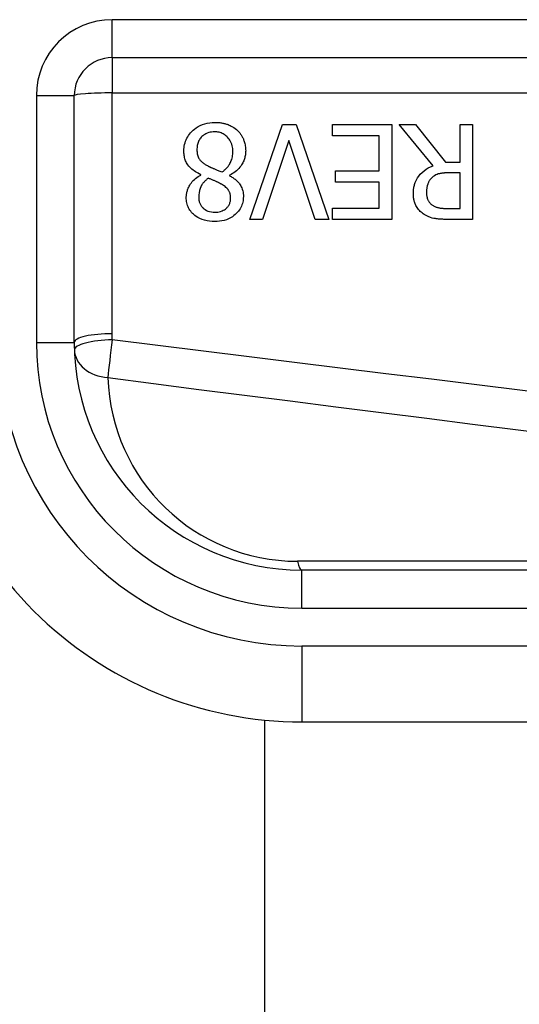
# Model space of a CAD drawing. Header units: inches. Extents: x 4 to 120, y 7 to 65.
# Tile 10 of 83: x 4.219 to 4.478, y 22.49 to 23.001. Entities that reach past the tile are written whole.
import ezdxf

# ---------------------------------------------------------------- set-up
doc = ezdxf.new("R2010")
doc.units = ezdxf.units.IN
doc.header["$MEASUREMENT"] = 0
doc.layers.add('Visible Edges(ANSI)', color=7, linetype='Continuous', lineweight=25)
doc.layers.add('Visible Tangent Edges(ANSI)', color=7, linetype='Continuous', lineweight=25)

msp = doc.modelspace()

# ---------------------------------------------------------------- linework, layer by layer
at = {"layer": 'Visible Edges(ANSI)'}
for p, q in [((4.26686230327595, 22.98106624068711), (4.918842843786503, 22.98106624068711)), ((4.247177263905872, 22.8334166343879), (4.247177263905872, 22.96138120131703)), ((4.338288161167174, 22.89717689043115), (4.355237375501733, 22.94638948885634)), ((4.355237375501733, 22.94638948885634), (4.362296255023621, 22.94638948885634)), ((4.362296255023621, 22.94638948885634), (4.379245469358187, 22.89717689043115)), ((4.381159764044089, 22.94056691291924), (4.381159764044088, 22.94638948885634)), ((4.381159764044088, 22.94638948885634), (4.411947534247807, 22.94638948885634)), ((4.411947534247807, 22.94638948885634), (4.41194753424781, 22.89717689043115)), ((4.433363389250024, 22.92497363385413), (4.415855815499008, 22.94638948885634)), ((4.415855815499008, 22.94638948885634), (4.424350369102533, 22.94638948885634)), ((4.424350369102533, 22.94638948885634), (4.439903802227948, 22.92680814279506)), ((4.447401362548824, 22.94638948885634), (4.453941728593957, 22.94638948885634)), ((4.447401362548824, 22.92680814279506), (4.447401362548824, 22.94638948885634)), ((4.453941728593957, 22.94638948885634), (4.453941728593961, 22.89717689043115)), ((4.358587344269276, 22.93805445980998), (4.344948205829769, 22.89717689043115)), ((4.372226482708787, 22.89717689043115), (4.358587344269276, 22.93805445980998)), ((4.405407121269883, 22.94056691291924), (4.381159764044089, 22.94056691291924)), ((4.405407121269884, 22.92230160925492), (4.405407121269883, 22.94056691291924)), ((4.439903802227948, 22.92680814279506), (4.447401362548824, 22.92680814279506)), ((4.382794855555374, 22.9164790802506), (4.382794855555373, 22.92230160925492)), ((4.382794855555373, 22.92230160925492), (4.405407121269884, 22.92230160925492)), ((4.312804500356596, 22.92018794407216), (4.312804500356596, 22.92038736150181)), ((4.327799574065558, 22.92010820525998), (4.327799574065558, 22.91990878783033)), ((4.405407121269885, 22.9164790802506), (4.382794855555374, 22.9164790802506)), ((4.405407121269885, 22.90299946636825), (4.405407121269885, 22.9164790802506)), ((4.447401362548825, 22.92134450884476), (4.441658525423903, 22.92134450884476)), ((4.447401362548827, 22.90283994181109), (4.447401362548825, 22.92134450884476)), ((4.381159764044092, 22.90299946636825), (4.405407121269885, 22.90299946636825)), ((4.381159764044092, 22.89717689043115), (4.381159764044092, 22.90299946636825)), ((4.440900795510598, 22.90283994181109), (4.447401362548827, 22.90283994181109)), ((4.344948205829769, 22.89717689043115), (4.338288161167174, 22.89717689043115)), ((4.379245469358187, 22.89717689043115), (4.372226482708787, 22.89717689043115)), ((4.41194753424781, 22.89717689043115), (4.381159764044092, 22.89717689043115)), ((4.453941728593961, 22.89717689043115), (4.441259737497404, 22.89717689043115)), ((5.01435157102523, 22.71530639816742), (4.365287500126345, 22.71530639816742)), ((4.346059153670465, 19.5888260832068), (4.346059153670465, 22.63750760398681)), ((4.365287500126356, 22.63656624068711), (5.014351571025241, 22.63656624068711))]:
    msp.add_line(p, q, dxfattribs=at)
at = {"layer": 'Visible Edges(ANSI)', "flags": 128}
for points in [[(4.304070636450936, 22.93267056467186), (4.304092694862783, 22.93353497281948), (4.304160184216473, 22.9343919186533), (4.304275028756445, 22.93524036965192), (4.304439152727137, 22.93607938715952), (4.304654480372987, 22.93690798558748), (4.304922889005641, 22.9377251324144), (4.30524602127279, 22.938529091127), (4.305619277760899, 22.93930686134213), (4.306039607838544, 22.9400546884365), (4.306505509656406, 22.9407731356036), (4.307015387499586, 22.94146276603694), (4.307567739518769, 22.94212428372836), (4.308162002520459, 22.94275904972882), (4.308834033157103, 22.94340198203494), (4.309605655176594, 22.94405674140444), (4.310479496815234, 22.9447042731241), (4.311458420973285, 22.9453255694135), (4.312545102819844, 22.94590152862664), (4.313732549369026, 22.94640966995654), (4.314962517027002, 22.94681873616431), (4.316222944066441, 22.94712858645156), (4.317506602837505, 22.9473429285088), (4.318801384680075, 22.94746650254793), (4.320102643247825, 22.94750616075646)], [(4.320102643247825, 22.94750616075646), (4.320542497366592, 22.94750217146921), (4.320981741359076, 22.94749006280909), (4.32142028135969, 22.94746960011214), (4.321857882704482, 22.94744054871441), (4.322294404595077, 22.94740267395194), (4.322729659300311, 22.94735574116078), (4.323163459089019, 22.94729951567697), (4.323595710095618, 22.94723380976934), (4.324026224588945, 22.94715834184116), (4.324454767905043, 22.94707287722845), (4.324881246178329, 22.94697722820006), (4.325305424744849, 22.94687106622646), (4.32572720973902, 22.94675429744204), (4.326146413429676, 22.94662659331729), (4.326562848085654, 22.94648771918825), (4.326986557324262, 22.94633373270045), (4.327482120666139, 22.94613727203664), (4.328048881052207, 22.94588880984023), (4.328672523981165, 22.94558341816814), (4.329338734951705, 22.94521626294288), (4.330022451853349, 22.94478959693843), (4.330680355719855, 22.94432397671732), (4.331308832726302, 22.94382057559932), (4.331907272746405, 22.94327878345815)], [(4.32002285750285, 22.94260083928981), (4.319241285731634, 22.94257784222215), (4.318464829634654, 22.94250570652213), (4.317697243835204, 22.94237969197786), (4.316942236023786, 22.94219505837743), (4.316203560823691, 22.94194711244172), (4.315504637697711, 22.94164092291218), (4.314881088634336, 22.94129873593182), (4.314328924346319, 22.94093158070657), (4.313843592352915, 22.94055001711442), (4.313420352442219, 22.94016488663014), (4.313045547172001, 22.93977520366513), (4.312701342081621, 22.93936562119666), (4.312387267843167, 22.93893599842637), (4.312103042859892, 22.93848652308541), (4.31184847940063, 22.93801728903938), (4.311623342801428, 22.93752853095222), (4.311428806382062, 22.93702423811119), (4.311265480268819, 22.93651041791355), (4.311131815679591, 22.93598852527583), (4.311026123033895, 22.93546006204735), (4.310946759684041, 22.93492638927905), (4.310892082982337, 22.93438896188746), (4.310860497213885, 22.93384928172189), (4.310850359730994, 22.9333086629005)], [(4.329474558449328, 22.93231166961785), (4.329452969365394, 22.93309910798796), (4.329385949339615, 22.93388096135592), (4.32927021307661, 22.93465483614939), (4.329102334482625, 22.93541847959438), (4.328878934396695, 22.93616954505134), (4.328597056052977, 22.93690493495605), (4.328268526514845, 22.93759367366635), (4.327906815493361, 22.93822238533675), (4.327520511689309, 22.93879308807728), (4.327118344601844, 22.93930784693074), (4.326708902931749, 22.93976853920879), (4.326296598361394, 22.94018089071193), (4.325866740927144, 22.94056273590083), (4.325416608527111, 22.94091534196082), (4.324945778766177, 22.94123758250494), (4.324453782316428, 22.94152842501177), (4.323940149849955, 22.94178679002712), (4.323405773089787, 22.94201112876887), (4.322860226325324, 22.94219754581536), (4.322306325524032, 22.94234674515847), (4.321744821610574, 22.94246013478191), (4.321176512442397, 22.9425393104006), (4.320602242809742, 22.94258567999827), (4.32002285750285, 22.94260083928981)], [(4.331907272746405, 22.94327878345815), (4.332202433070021, 22.94298620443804), (4.332486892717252, 22.94268630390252), (4.33276074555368, 22.94237912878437), (4.333023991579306, 22.94206463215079), (4.333276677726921, 22.94174286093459), (4.333518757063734, 22.94141386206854), (4.333750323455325, 22.94107758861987), (4.333971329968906, 22.94073413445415), (4.334181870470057, 22.94038345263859), (4.334381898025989, 22.94002559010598), (4.334571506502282, 22.93966054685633), (4.334750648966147, 22.93928832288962), (4.334919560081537, 22.93890858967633), (4.33508654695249, 22.93850069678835), (4.335253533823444, 22.93805338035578), (4.33541657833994, 22.93756725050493), (4.335571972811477, 22.9370427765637), (4.33571591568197, 22.93648061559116), (4.335844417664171, 22.93588170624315), (4.335950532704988, 22.93526820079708), (4.336031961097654, 22.93465202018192), (4.336089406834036, 22.9340334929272), (4.336123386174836, 22.93341280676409), (4.336134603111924, 22.93279019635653)], [(4.312804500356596, 22.92038736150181), (4.312109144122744, 22.92072180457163), (4.311421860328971, 22.92107915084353), (4.310745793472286, 22.92146033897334), (4.310083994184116, 22.9218663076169), (4.309439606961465, 22.92229799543), (4.308815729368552, 22.9227562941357), (4.308215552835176, 22.92324218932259), (4.307642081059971, 22.92375652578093), (4.307098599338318, 22.92430024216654), (4.306605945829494, 22.92485381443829), (4.306175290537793, 22.92540217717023), (4.305801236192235, 22.92594664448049), (4.30547829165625, 22.92648848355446), (4.305201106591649, 22.92702896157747), (4.304964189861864, 22.92756943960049), (4.304761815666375, 22.92811249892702), (4.304588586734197, 22.92866405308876), (4.304442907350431, 22.92922330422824), (4.304323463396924, 22.9297890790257), (4.30422875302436, 22.93036001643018), (4.304157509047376, 22.93093494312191), (4.304108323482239, 22.93151249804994), (4.304079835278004, 22.93209146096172), (4.304070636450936, 22.93267056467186)], [(4.310850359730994, 22.9333086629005), (4.310859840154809, 22.93277851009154), (4.310890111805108, 22.93224474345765), (4.310943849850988, 22.93171097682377), (4.311023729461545, 22.93118054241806), (4.311132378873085, 22.93065705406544), (4.311272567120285, 22.93014393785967), (4.311446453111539, 22.92964579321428), (4.311644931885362, 22.92919012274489), (4.311861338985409, 22.9287827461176), (4.31209285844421, 22.92841760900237), (4.312336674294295, 22.92808851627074), (4.312589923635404, 22.92778931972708), (4.312851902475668, 22.92751194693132), (4.313131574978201, 22.92724166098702), (4.313428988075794, 22.9269767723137), (4.313742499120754, 22.92671732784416), (4.314070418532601, 22.92646351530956), (4.314411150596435, 22.92621542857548), (4.314763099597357, 22.92597320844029), (4.315124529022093, 22.92573694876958), (4.315493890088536, 22.92550674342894), (4.315869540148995, 22.92528278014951), (4.316249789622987, 22.92506515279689), (4.316632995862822, 22.92485400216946)], [(4.323851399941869, 22.92178318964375), (4.324207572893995, 22.92202648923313), (4.324554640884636, 22.92227917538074), (4.324892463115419, 22.92254138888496), (4.325220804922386, 22.92281331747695), (4.325539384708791, 22.92309500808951), (4.325848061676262, 22.92338669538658), (4.326146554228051, 22.92368847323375), (4.326434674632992, 22.9240004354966), (4.326712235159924, 22.92432281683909), (4.326978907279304, 22.9246557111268), (4.327234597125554, 22.9249992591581), (4.32747925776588, 22.92535393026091), (4.327724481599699, 22.92573826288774), (4.327972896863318, 22.92616403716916), (4.328219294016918, 22.92663298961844), (4.328458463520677, 22.92714676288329), (4.328685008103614, 22.92770709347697), (4.328893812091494, 22.92831562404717), (4.329077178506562, 22.92896531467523), (4.329224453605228, 22.92962467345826), (4.329336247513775, 22.93028994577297), (4.329414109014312, 22.93096014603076), (4.329459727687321, 22.9316343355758), (4.329474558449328, 22.93231166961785)], [(4.336134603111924, 22.93279019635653), (4.336124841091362, 22.93225319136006), (4.336095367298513, 22.93172003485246), (4.336045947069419, 22.93119077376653), (4.335976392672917, 22.93066554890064), (4.335886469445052, 22.93014436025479), (4.335775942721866, 22.92962730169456), (4.335644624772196, 22.92911446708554), (4.335492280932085, 22.9286059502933), (4.335318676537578, 22.92810175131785), (4.335123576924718, 22.92760196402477), (4.334901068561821, 22.92709316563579), (4.334639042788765, 22.92655545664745), (4.334333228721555, 22.92599362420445), (4.333979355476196, 22.92541287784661), (4.333573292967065, 22.92481838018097), (4.333110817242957, 22.92421529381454), (4.332587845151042, 22.92360882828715), (4.332000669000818, 22.92300466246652), (4.331369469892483, 22.92242884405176), (4.330707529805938, 22.92189212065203), (4.330017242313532, 22.92139308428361), (4.32930090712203, 22.92093037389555), (4.328560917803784, 22.92050253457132), (4.327799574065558, 22.92010820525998)], [(4.316632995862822, 22.92485400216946), (4.316789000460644, 22.92476647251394), (4.316948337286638, 22.92468025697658), (4.317112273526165, 22.92459474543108), (4.31728212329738, 22.92450923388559), (4.31745905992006, 22.92442306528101), (4.317644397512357, 22.92433558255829), (4.317839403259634, 22.92424612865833), (4.318045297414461, 22.92415404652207), (4.318263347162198, 22.92405867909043), (4.318494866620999, 22.92395932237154), (4.318741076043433, 22.92385536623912), (4.319003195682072, 22.92374615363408), (4.319282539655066, 22.92363098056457), (4.319580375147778, 22.9235092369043), (4.319897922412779, 22.92338021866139), (4.320236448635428, 22.92324326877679), (4.320597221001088, 22.92309773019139), (4.320981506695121, 22.92294294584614), (4.321390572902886, 22.92277825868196), (4.321825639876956, 22.92260301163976), (4.32228797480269, 22.92241654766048), (4.322778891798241, 22.92221820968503), (4.323299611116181, 22.92200729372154), (4.323851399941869, 22.92178318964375)], [(4.423153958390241, 22.91053687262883), (4.423159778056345, 22.91102736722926), (4.423177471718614, 22.91151711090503), (4.423207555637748, 22.91200563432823), (4.423250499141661, 22.91249265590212), (4.423306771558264, 22.91297780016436), (4.423376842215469, 22.91346069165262), (4.423461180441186, 22.91394100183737), (4.423560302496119, 22.91441835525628), (4.423674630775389, 22.91489237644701), (4.423804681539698, 22.91536273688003), (4.423950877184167, 22.91582906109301), (4.424113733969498, 22.91629102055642), (4.424294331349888, 22.91674960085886), (4.424539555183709, 22.91730260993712), (4.424891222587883, 22.91799102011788), (4.425366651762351, 22.91878822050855), (4.425983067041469, 22.91966764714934), (4.426757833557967, 22.92060259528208), (4.427686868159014, 22.92154631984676), (4.428698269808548, 22.92240856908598), (4.429782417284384, 22.92318333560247), (4.430930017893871, 22.92386916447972), (4.432125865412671, 22.92446417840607), (4.433363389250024, 22.92497363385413)], [(4.30530694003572, 22.90858273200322), (4.305315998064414, 22.90903507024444), (4.305342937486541, 22.90948426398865), (4.305387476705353, 22.90993031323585), (4.305449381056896, 22.91037326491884), (4.305528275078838, 22.91081307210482), (4.305623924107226, 22.91124973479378), (4.305736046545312, 22.91168325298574), (4.305864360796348, 22.91211367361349), (4.306008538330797, 22.91254094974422), (4.306168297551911, 22.91296508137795), (4.306352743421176, 22.91340934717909), (4.306576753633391, 22.91390054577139), (4.306843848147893, 22.91443055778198), (4.307157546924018, 22.91499093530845), (4.307521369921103, 22.91557332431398), (4.307938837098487, 22.91616937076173), (4.308413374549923, 22.9167706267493), (4.308946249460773, 22.91736648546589), (4.309516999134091, 22.91792911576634), (4.310118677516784, 22.91845326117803), (4.310749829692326, 22.91894009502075), (4.31140885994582, 22.91939074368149), (4.312094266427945, 22.91980633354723), (4.312804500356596, 22.92018794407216)], [(4.31667288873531, 22.91851295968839), (4.31644662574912, 22.9183376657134), (4.316221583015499, 22.91815810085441), (4.31599822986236, 22.91797431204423), (4.315776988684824, 22.91778634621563), (4.315558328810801, 22.91759415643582), (4.315342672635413, 22.91739783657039), (4.315130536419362, 22.91719733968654), (4.314922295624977, 22.91699275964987), (4.314718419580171, 22.91678400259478), (4.314519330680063, 22.91657120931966), (4.314325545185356, 22.91635428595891), (4.314137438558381, 22.91613332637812), (4.313955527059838, 22.91590833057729), (4.313780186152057, 22.91567929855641), (4.313611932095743, 22.9154462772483), (4.313451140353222, 22.91520926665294), (4.313297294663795, 22.91496653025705), (4.313082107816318, 22.91459078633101), (4.312795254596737, 22.9140040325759), (4.312479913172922, 22.91320730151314), (4.312179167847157, 22.9122017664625), (4.311943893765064, 22.91103910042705), (4.311809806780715, 22.90985428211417), (4.31176761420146, 22.90866247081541)], [(4.323612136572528, 22.91544219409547), (4.323472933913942, 22.91551925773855), (4.323312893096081, 22.91560617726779), (4.323133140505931, 22.91570215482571), (4.322934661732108, 22.91580648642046), (4.322718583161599, 22.91591842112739), (4.322485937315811, 22.91603725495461), (4.322237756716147, 22.91616223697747), (4.321975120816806, 22.91629261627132), (4.321699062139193, 22.91642764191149), (4.321410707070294, 22.91656660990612), (4.321111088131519, 22.91670876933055), (4.320801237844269, 22.91685341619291), (4.320482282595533, 22.91699979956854), (4.320155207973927, 22.9171471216), (4.319821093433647, 22.9172947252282), (4.31948101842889, 22.9174418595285), (4.319136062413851, 22.91758772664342), (4.318787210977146, 22.91773166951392), (4.318435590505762, 22.91787289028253), (4.318082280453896, 22.91801073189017), (4.317728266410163, 22.91814439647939), (4.317374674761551, 22.91827313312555), (4.317022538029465, 22.91839623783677), (4.31667288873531, 22.91851295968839)], [(4.327799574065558, 22.91990878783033), (4.328213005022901, 22.91966300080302), (4.328624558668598, 22.91940782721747), (4.32903301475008, 22.91914307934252), (4.329437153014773, 22.91886871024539), (4.329835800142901, 22.9185845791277), (4.330227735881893, 22.91829054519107), (4.330611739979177, 22.91798656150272), (4.330986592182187, 22.91767244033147), (4.33135111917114, 22.91734808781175), (4.331704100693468, 22.91701341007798), (4.332044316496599, 22.91666826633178), (4.332370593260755, 22.91631251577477), (4.332681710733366, 22.91594611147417), (4.33297879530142, 22.9155657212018), (4.333279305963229, 22.91514055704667), (4.333579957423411, 22.91465836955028), (4.333871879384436, 22.91411338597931), (4.334146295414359, 22.91349992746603), (4.334394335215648, 22.91281217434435), (4.334600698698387, 22.91207171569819), (4.334754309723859, 22.91131872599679), (4.334859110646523, 22.91055705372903), (4.334919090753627, 22.90979012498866), (4.334938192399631, 22.90902141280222)], [(4.432765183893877, 22.91879216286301), (4.43254028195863, 22.91857157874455), (4.432325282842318, 22.91834409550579), (4.432120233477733, 22.91810976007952), (4.4319249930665, 22.91786852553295), (4.431739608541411, 22.91762048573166), (4.431563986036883, 22.91736559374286), (4.431398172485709, 22.91710394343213), (4.431242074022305, 22.91683548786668), (4.431095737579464, 22.91656027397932), (4.430959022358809, 22.91627834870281), (4.430831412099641, 22.91598839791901), (4.43071060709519, 22.91568408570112), (4.430596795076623, 22.91536419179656), (4.430490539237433, 22.91502791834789), (4.430392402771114, 22.9146747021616), (4.430302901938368, 22.91430388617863), (4.4302225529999, 22.91391471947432), (4.430152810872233, 22.91351142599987), (4.430095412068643, 22.91310489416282), (4.430049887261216, 22.91269625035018), (4.430015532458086, 22.9122861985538), (4.429991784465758, 22.91187553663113), (4.429977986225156, 22.91146501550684), (4.429973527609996, 22.91105533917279)], [(4.441658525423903, 22.92134450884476), (4.44137354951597, 22.9213432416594), (4.441087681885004, 22.92133934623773), (4.44080111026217, 22.92133268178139), (4.440514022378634, 22.92132324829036), (4.440226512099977, 22.92131085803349), (4.439938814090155, 22.9212954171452), (4.439651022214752, 22.92127683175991), (4.439363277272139, 22.92125500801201), (4.439075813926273, 22.92122985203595), (4.438788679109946, 22.92120117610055), (4.438502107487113, 22.92116898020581), (4.438216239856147, 22.92113312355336), (4.437931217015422, 22.92109346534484), (4.437647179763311, 22.92104995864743), (4.437364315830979, 22.92100241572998), (4.4370827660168, 22.92095083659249), (4.436802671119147, 22.9208950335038), (4.436520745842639, 22.92083416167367), (4.436107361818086, 22.92073039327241), (4.435531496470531, 22.92054622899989), (4.434840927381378, 22.92025843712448), (4.434097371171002, 22.91985260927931), (4.433401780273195, 22.91936131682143), (4.432765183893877, 22.91879216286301)], [(4.328318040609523, 22.90826368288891), (4.328314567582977, 22.90852589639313), (4.328303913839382, 22.90878759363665), (4.328285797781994, 22.90904849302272), (4.328259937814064, 22.90930840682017), (4.328225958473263, 22.90956705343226), (4.328183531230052, 22.90982424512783), (4.328132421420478, 22.91007974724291), (4.328072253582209, 22.91033327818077), (4.328002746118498, 22.91058460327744), (4.327923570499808, 22.91083353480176), (4.327834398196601, 22.91107983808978), (4.327733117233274, 22.91132745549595), (4.327604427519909, 22.91160445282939), (4.327440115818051, 22.91191327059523), (4.32723403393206, 22.91225090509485), (4.326979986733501, 22.91261411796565), (4.326671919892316, 22.91299981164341), (4.326305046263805, 22.91340343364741), (4.325902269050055, 22.91379541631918), (4.325476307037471, 22.91416576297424), (4.325030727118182, 22.91451494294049), (4.324569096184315, 22.91484370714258), (4.324095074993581, 22.91515257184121), (4.323612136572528, 22.91544219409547)], [(4.320102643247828, 22.89606021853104), (4.318770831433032, 22.89609630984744), (4.317443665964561, 22.89621049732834), (4.316129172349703, 22.89641146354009), (4.314835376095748, 22.89670798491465), (4.313570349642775, 22.89710888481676), (4.31237473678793, 22.89760702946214), (4.311334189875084, 22.89815285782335), (4.310443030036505, 22.89872055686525), (4.309690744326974, 22.89928633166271), (4.309066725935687, 22.89982619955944), (4.308549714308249, 22.90032833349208), (4.308074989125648, 22.90084412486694), (4.307634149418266, 22.90138319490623), (4.307228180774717, 22.90194601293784), (4.306858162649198, 22.90253304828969), (4.306525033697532, 22.90314467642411), (4.306229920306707, 22.90378146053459), (4.305976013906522, 22.90443729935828), (4.305764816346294, 22.90510623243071), (4.305595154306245, 22.90578764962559), (4.305465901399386, 22.90647976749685), (4.305376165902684, 22.90717737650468), (4.305323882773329, 22.90787878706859), (4.30530694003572, 22.90858273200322)], [(4.31176761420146, 22.90866247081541), (4.31177563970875, 22.9082674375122), (4.311800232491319, 22.90787484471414), (4.311842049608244, 22.90748511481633), (4.311901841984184, 22.9070986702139), (4.311980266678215, 22.90671583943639), (4.312077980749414, 22.90633709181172), (4.31219578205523, 22.905962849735), (4.312334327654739, 22.90559344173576), (4.312493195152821, 22.90523154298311), (4.312670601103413, 22.90488142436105), (4.312866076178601, 22.90454299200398), (4.313079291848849, 22.90421605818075), (4.313309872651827, 22.90390048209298), (4.313557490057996, 22.9035961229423), (4.313821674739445, 22.90330274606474), (4.314118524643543, 22.9030050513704), (4.314524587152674, 22.90264906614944), (4.315058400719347, 22.90225877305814), (4.315730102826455, 22.90186725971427), (4.316543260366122, 22.90151000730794), (4.317415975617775, 22.90123929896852), (4.318313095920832, 22.9010583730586), (4.319225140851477, 22.90095718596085), (4.320142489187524, 22.90092564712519)], [(4.334938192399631, 22.90902141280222), (4.334918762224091, 22.90827485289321), (4.334859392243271, 22.90753509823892), (4.334758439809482, 22.90680299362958), (4.334614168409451, 22.90607933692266), (4.334424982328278, 22.90536501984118), (4.334189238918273, 22.9046607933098), (4.333905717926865, 22.90396858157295), (4.33357873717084, 22.90329993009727), (4.333210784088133, 22.90265737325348), (4.332803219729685, 22.90204034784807), (4.332357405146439, 22.90144829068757), (4.331874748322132, 22.90088073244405), (4.331354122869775, 22.90033443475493), (4.330752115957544, 22.8997684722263), (4.330048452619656, 22.89918340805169), (4.32923778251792, 22.89859801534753), (4.328314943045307, 22.89803120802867), (4.327274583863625, 22.89750171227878), (4.326140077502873, 22.89703881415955), (4.32497201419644, 22.89667104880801), (4.323775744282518, 22.89639428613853), (4.322559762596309, 22.89620416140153), (4.321333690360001, 22.89609508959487), (4.320102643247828, 22.89606021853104)], [(4.320142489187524, 22.90092564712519), (4.320905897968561, 22.90094887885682), (4.321663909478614, 22.90102185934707), (4.322412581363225, 22.90114946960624), (4.323148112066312, 22.90133663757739), (4.323866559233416, 22.9015883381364), (4.324528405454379, 22.90189039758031), (4.325101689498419, 22.90221601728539), (4.325590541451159, 22.90254975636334), (4.325998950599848, 22.9028760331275), (4.326331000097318, 22.90317945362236), (4.326612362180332, 22.90346963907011), (4.326872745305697, 22.90377362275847), (4.327112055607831, 22.90409168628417), (4.327330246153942, 22.90442387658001), (4.327527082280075, 22.90477028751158), (4.327702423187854, 22.90513105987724), (4.327855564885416, 22.90550464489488), (4.327984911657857, 22.905885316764), (4.328091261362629, 22.906271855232), (4.328175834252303, 22.90666341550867), (4.328239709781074, 22.90705915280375), (4.328283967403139, 22.90745836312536), (4.328309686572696, 22.90786010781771), (4.328318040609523, 22.90826368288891)], [(4.428737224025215, 22.89976912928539), (4.428201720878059, 22.90013351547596), (4.427688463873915, 22.90052061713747), (4.427197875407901, 22.90093057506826), (4.426730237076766, 22.90136376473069), (4.426285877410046, 22.90182046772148), (4.425865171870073, 22.90230082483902), (4.425468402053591, 22.90280525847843), (4.425096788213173, 22.90333264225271), (4.424768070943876, 22.90385542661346), (4.424485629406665, 22.90436220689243), (4.424245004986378, 22.90485251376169), (4.424041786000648, 22.90532583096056), (4.423871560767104, 22.90578182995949), (4.423729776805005, 22.90621990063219), (4.423611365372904, 22.90664238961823), (4.423508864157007, 22.90706605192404), (4.423420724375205, 22.90749346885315), (4.423346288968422, 22.90792398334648), (4.423284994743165, 22.90835698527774), (4.423236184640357, 22.90879181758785), (4.423199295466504, 22.90922787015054), (4.423173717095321, 22.90966448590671), (4.423158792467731, 22.9101010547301), (4.423153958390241, 22.91053687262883)], [(4.429973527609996, 22.91105533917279), (4.429976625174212, 22.91078251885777), (4.429986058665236, 22.91051012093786), (4.430002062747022, 22.91023828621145), (4.430024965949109, 22.9099672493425), (4.430054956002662, 22.90969719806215), (4.430092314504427, 22.90942836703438), (4.430137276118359, 22.90916085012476), (4.430190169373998, 22.90889497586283), (4.430251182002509, 22.90863093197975), (4.430320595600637, 22.90836881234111), (4.430398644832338, 22.90810894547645), (4.430485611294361, 22.90785147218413), (4.43058172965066, 22.90759662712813), (4.430688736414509, 22.90734145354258), (4.4308151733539, 22.90707102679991), (4.430964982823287, 22.90678581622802), (4.431141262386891, 22.90648887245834), (4.431346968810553, 22.90618310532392), (4.431585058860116, 22.90587151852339), (4.431851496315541, 22.90556471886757), (4.432135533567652, 22.90527612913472), (4.432436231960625, 22.90500527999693), (4.43275274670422, 22.90475170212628), (4.433084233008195, 22.90451492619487)], [(4.433084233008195, 22.90451492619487), (4.433381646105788, 22.90432864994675), (4.433685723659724, 22.90415607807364), (4.433996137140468, 22.90399678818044), (4.434312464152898, 22.90385035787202), (4.434634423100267, 22.90371650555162), (4.434961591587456, 22.90359485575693), (4.435293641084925, 22.90348498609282), (4.435630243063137, 22.90338661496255), (4.435970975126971, 22.90329927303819), (4.436316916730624, 22.90322230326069), (4.436670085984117, 22.90315434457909), (4.437028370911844, 22.9030947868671), (4.437389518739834, 22.90304316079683), (4.437751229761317, 22.90299880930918), (4.438111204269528, 22.90296131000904), (4.438467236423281, 22.90293005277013), (4.438817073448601, 22.90290447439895), (4.439158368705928, 22.90288410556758), (4.439488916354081, 22.90286833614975), (4.439806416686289, 22.90285664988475), (4.440108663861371, 22.90284853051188), (4.440393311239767, 22.90284336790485), (4.440658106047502, 22.90284069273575), (4.440900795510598, 22.90283994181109)], [(4.441259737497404, 22.89717689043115), (4.440882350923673, 22.89717782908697), (4.440499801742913, 22.89718069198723), (4.440112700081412, 22.89718571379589), (4.439721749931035, 22.89719303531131), (4.439327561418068, 22.89720284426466), (4.438930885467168, 22.89721528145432), (4.438532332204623, 22.89723048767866), (4.438132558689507, 22.89724865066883), (4.437732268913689, 22.89726995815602), (4.437332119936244, 22.89729455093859), (4.436932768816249, 22.89732261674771), (4.436534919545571, 22.89735434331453), (4.436139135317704, 22.89738982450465), (4.435746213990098, 22.89742924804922), (4.435356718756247, 22.89747280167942), (4.434971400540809, 22.89752067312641), (4.434590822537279, 22.89757300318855), (4.434215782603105, 22.89762993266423), (4.433723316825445, 22.89771642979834), (4.432968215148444, 22.89788773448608), (4.431999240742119, 22.89817712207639), (4.430884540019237, 22.89860970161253), (4.429787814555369, 22.89914600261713), (4.428737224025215, 22.89976912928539)]]:
    msp.add_lwpolyline(points, dxfattribs=at)
at = {"layer": 'Visible Edges(ANSI)'}
for centre, radius, start, end in [((4.266862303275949, 22.96138120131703), 0.019685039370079, 90.00000000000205, 180), ((4.365287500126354, 22.8334166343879), 0.1968503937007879, 180, 270.0000000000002), ((4.365287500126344, 22.8334166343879), 0.1181102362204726, 180, 270)]:
    msp.add_arc(centre, radius, start, end, dxfattribs=at)
at = {"layer": 'Visible Tangent Edges(ANSI)'}
for p, q in [((4.266862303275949, 22.98106624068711), (4.266862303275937, 23.00075128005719)), ((4.918842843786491, 23.00075128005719), (4.26686230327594, 23.00075128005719)), ((4.26686230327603, 22.98106624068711), (4.266862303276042, 22.9627719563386)), ((4.26686231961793, 22.83791940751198), (4.266862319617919, 22.96277194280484)), ((4.266862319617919, 22.96277194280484), (4.918842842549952, 22.96277194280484)), ((4.227492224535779, 22.96138120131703), (4.247177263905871, 22.96138120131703)), ((4.22749222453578, 22.96138120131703), (4.22749222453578, 22.8334166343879)), ((4.227492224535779, 22.8334166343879), (4.247177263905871, 22.8334166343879)), ((4.912101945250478, 22.71990124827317), (4.362965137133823, 22.71990124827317)), ((4.365287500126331, 22.69562135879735), (4.365287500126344, 22.71530639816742)), ((4.365287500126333, 22.69562135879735), (5.014351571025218, 22.69562135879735)), ((5.014351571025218, 22.67593631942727), (4.365287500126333, 22.67593631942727)), ((4.365287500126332, 22.67593631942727), (4.365287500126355, 22.63656624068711))]:
    msp.add_line(p, q, dxfattribs=at)
at = {"layer": 'Visible Tangent Edges(ANSI)', "flags": 128}
for points in [[(4.266914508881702, 22.83479518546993), (4.266910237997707, 22.83492523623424), (4.266906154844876, 22.83505533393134), (4.266902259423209, 22.83518543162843), (4.266898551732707, 22.83531552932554), (4.26689503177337, 22.83544562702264), (4.266891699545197, 22.83557577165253), (4.266888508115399, 22.83570586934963), (4.266885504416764, 22.83583601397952), (4.266882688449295, 22.83596615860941), (4.26688006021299, 22.8360963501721), (4.266877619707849, 22.83622649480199), (4.266875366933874, 22.83635668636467), (4.266873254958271, 22.83648687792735), (4.266871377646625, 22.83661706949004), (4.266869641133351, 22.83674726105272), (4.266868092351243, 22.83687749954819), (4.266866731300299, 22.83700769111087), (4.26686555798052, 22.83713792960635), (4.266864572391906, 22.83726816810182), (4.266863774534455, 22.8373984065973), (4.26686311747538, 22.83752864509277), (4.266862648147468, 22.83765888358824), (4.266862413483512, 22.83778916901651), (4.26686231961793, 22.83791940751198)], [(4.763813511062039, 22.77445533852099), (4.740144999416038, 22.7772436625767), (4.716477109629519, 22.78004043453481), (4.692809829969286, 22.78284560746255), (4.669143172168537, 22.7856592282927), (4.645477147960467, 22.78848129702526), (4.621811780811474, 22.79131181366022), (4.598147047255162, 22.79415082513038), (4.574482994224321, 22.79699828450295), (4.550819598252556, 22.79985423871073), (4.527156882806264, 22.80271873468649), (4.503494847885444, 22.80559172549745), (4.479833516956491, 22.80847325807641), (4.4561729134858, 22.81136337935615), (4.432512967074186, 22.81426208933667), (4.408853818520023, 22.81716938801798), (4.385195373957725, 22.82008532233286), (4.361537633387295, 22.82300989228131), (4.337880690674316, 22.82594314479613), (4.314224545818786, 22.8288851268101), (4.290569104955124, 22.83183579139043), (4.266914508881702, 22.83479518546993)], [(4.264592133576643, 22.8151211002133), (4.288246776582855, 22.81208464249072), (4.311902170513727, 22.80905700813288), (4.335558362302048, 22.8060380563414), (4.359215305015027, 22.80302788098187), (4.382872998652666, 22.80002634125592), (4.406531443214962, 22.79703353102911), (4.430190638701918, 22.7940493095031), (4.45385053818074, 22.79107377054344), (4.47751114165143, 22.78810677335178), (4.50117249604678, 22.78514841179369), (4.5248345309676, 22.78219854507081), (4.548497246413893, 22.7792572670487), (4.572160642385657, 22.7763244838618), (4.595824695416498, 22.7734001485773), (4.619489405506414, 22.77048435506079), (4.643154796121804, 22.7675770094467), (4.666820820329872, 22.76467811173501), (4.690487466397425, 22.76178766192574), (4.714154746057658, 22.75890561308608), (4.737822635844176, 22.75603196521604), (4.761491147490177, 22.7531667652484)]]:
    msp.add_lwpolyline(points, dxfattribs=at)
at = {"layer": 'Visible Tangent Edges(ANSI)'}
for centre, radius, start, end in [((4.266862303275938, 22.96138120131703), 0.0393700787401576, 90, 180), ((4.365287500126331, 22.8334166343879), 0.1574803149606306, 180, 270), ((4.365287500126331, 22.8334166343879), 0.1377952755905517, 180, 270), ((4.362965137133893, 22.81832644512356), 0.098425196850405, 181.8662513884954, 269.9999999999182)]:
    msp.add_arc(centre, radius, start, end, dxfattribs=at)
for centre, major_axis, ratio, start_param, end_param in [((4.26686230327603, 22.96138120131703), (-0.0196850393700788, 0), 0.0706503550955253, 4.712388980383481, 6.283185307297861), ((4.266862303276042, 22.8334166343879), (-0.0196850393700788, 1e-16), 0.2287415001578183, 4.712388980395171, 6.2831853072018), ((4.266914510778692, 22.83021127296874), (-0.0196745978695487, -0.0006410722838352), 0.2327453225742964, 4.704805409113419, 6.28318530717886), ((4.266914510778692, 22.83021127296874), (0.0025099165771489, 0.0195243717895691), 0.0305158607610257, 1.337730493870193, 2.458092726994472), ((4.266914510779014, 22.83021127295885), (-0.0196745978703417, -0.0006410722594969), 0.7702353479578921, 0, 1.427427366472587), ((4.365287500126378, 22.73499143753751), (5e-16, -0.0196850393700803), 0.1837212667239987, 5.585889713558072, 6.28318530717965)]:
    msp.add_ellipse(centre, major_axis=major_axis, ratio=ratio, start_param=start_param, end_param=end_param, dxfattribs=at)

doc.saveas('drawing.dxf')
